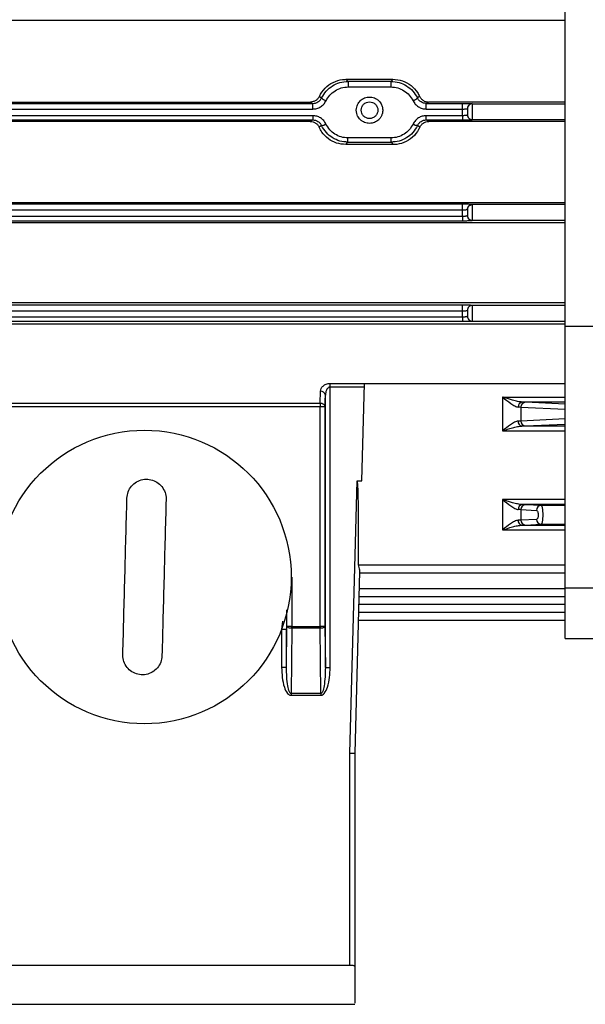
# Model space of a CAD drawing. Header units: millimetres. Extents: x 0 to 420, y 0 to 297.
# Tile 57 of 104: x 159.81 to 163, y 228.1 to 233.66. Entities that reach past the tile are written whole.
import ezdxf

# ---------------------------------------------------------------- set-up
doc = ezdxf.new("R2010")
doc.units = ezdxf.units.MM

msp = doc.modelspace()

# ---------------------------------------------------------------- linework, layer by layer
at = {"color": 7, "linetype": 'Continuous', "lineweight": 25}
for p, q in [((162.88977, 231.93113), (162.88977, 236.06035)), ((162.88977, 233.65735), (157.96949, 233.65735)), ((161.66358, 233.31302), (161.65272, 233.32482)), ((161.65272, 233.32482), (161.91634, 233.32482)), ((161.66358, 233.31302), (161.66358, 233.28156)), ((161.90549, 233.31302), (161.66358, 233.31302)), ((161.91634, 233.32482), (161.90549, 233.31302)), ((161.90549, 233.31302), (161.90549, 233.28156)), ((161.66358, 233.28156), (161.90549, 233.28156)), ((161.50145, 233.22859), (161.51401, 233.21951)), ((162.06762, 233.22859), (162.05506, 233.21951)), ((159.06564, 233.18837), (161.46403, 233.18837)), ((159.06564, 233.1569), (161.46403, 233.1569)), ((159.07871, 233.19646), (161.45096, 233.19646)), ((161.46403, 233.18837), (161.45096, 233.19646)), ((161.46403, 233.1569), (161.46403, 233.18837)), ((162.11811, 233.19646), (162.10504, 233.18837)), ((162.10504, 233.18837), (162.30952, 233.18837)), ((162.10504, 233.1569), (162.10504, 233.18837)), ((162.10504, 233.1569), (162.30952, 233.1569)), ((162.88977, 233.19646), (162.11811, 233.19646)), ((162.30952, 233.1569), (162.30952, 233.18837)), ((162.30952, 233.11922), (162.30952, 233.1569)), ((162.36478, 233.1874), (162.36478, 233.18615)), ((162.36478, 233.18615), (162.36478, 233.09775)), ((162.36478, 233.18615), (162.88977, 233.18615)), ((161.46388, 233.11922), (159.06579, 233.11922)), ((159.06579, 233.09544), (161.46388, 233.09544)), ((161.45009, 233.0869), (159.07958, 233.0869)), ((161.46388, 233.09544), (161.45009, 233.0869)), ((161.46388, 233.11922), (161.46388, 233.09544)), ((162.30952, 233.11922), (162.10519, 233.11922)), ((162.10519, 233.09544), (162.10519, 233.11922)), ((162.11898, 233.0869), (162.10519, 233.09544)), ((162.10519, 233.09544), (162.30952, 233.09544)), ((162.88977, 233.0869), (162.11898, 233.0869)), ((162.30952, 233.11922), (162.30952, 233.09544)), ((162.36478, 233.09641), (162.36478, 233.09775)), ((162.36478, 233.09775), (162.88977, 233.09775)), ((161.51351, 233.06402), (161.50011, 233.05434)), ((162.06895, 233.05434), (162.05556, 233.06402)), ((161.90646, 232.99359), (161.6626, 232.99359)), ((161.6626, 232.96981), (161.6626, 232.99359)), ((161.90646, 232.96981), (161.90646, 232.99359)), ((161.6502, 232.95635), (161.6626, 232.96981)), ((161.91887, 232.95635), (161.6502, 232.95635)), ((161.6626, 232.96981), (161.90646, 232.96981)), ((161.90646, 232.96981), (161.91887, 232.95635)), ((157.96949, 232.62936), (162.88977, 232.62936)), ((162.30952, 232.61902), (158.22015, 232.61902)), ((158.22015, 232.58754), (162.30952, 232.58754)), ((162.30952, 232.58754), (162.30952, 232.61902)), ((162.30952, 232.55017), (162.30952, 232.58754)), ((162.36478, 232.61696), (162.36478, 232.61805)), ((162.36478, 232.61696), (162.36478, 232.52855)), ((162.88977, 232.61696), (162.36478, 232.61696)), ((162.30952, 232.55017), (158.22015, 232.55017)), ((162.30952, 232.55017), (162.30952, 232.52639)), ((162.88977, 232.51513), (157.96949, 232.51513)), ((158.22015, 232.52639), (162.30952, 232.52639)), ((162.36478, 232.52855), (162.88977, 232.52855)), ((162.36478, 232.52737), (162.36478, 232.52855)), ((157.96949, 232.06393), (162.88977, 232.06393)), ((162.30952, 232.04887), (158.22015, 232.04887)), ((162.30952, 232.0174), (162.30952, 232.04887)), ((162.36478, 232.04776), (162.36478, 232.0479)), ((162.36478, 232.04776), (162.36478, 231.95935)), ((162.88977, 232.04776), (162.36478, 232.04776)), ((158.22015, 232.0174), (162.30952, 232.0174)), ((162.30952, 231.98193), (158.22015, 231.98193)), ((162.30952, 231.98193), (162.30952, 232.0174)), ((162.30952, 231.98193), (162.30952, 231.95815)), ((162.33715, 232.02028), (162.33715, 232.02013)), ((162.88977, 231.94144), (157.96949, 231.94144)), ((158.22015, 231.95815), (162.30952, 231.95815)), ((162.36478, 231.95913), (162.36478, 231.95935)), ((162.36478, 231.95935), (162.88977, 231.95935)), ((162.88977, 231.93113), (165.1555, 231.93113)), ((162.88977, 230.45197), (162.88977, 231.93113)), ((161.56277, 231.60789), (161.75633, 231.60789)), ((161.56277, 231.58694), (161.56277, 231.60789)), ((161.75578, 231.58694), (161.56277, 231.58694)), ((161.56277, 230.00384), (161.56277, 231.58694)), ((161.7419, 231.05688), (161.75633, 231.60789)), ((161.75633, 231.60789), (162.88977, 231.60789)), ((161.50532, 231.49659), (161.50753, 231.56301)), ((161.53294, 231.47466), (161.53515, 231.54167)), ((161.53515, 230.00384), (161.53515, 231.54167)), ((162.53608, 231.52995), (162.53608, 231.33968)), ((162.53608, 231.52995), (162.88977, 231.52995)), ((157.96953, 231.49659), (161.50532, 231.49659)), ((161.50532, 231.47466), (157.97313, 231.47466)), ((161.50532, 231.49659), (161.50532, 231.47466)), ((161.53294, 231.47466), (161.50532, 231.47466)), ((161.50532, 230.23556), (161.50532, 231.47466)), ((161.53294, 231.47466), (161.53294, 230.23556)), ((162.63993, 231.47343), (162.63993, 231.39494)), ((162.63993, 231.47343), (162.88977, 231.46145)), ((162.6659, 231.50122), (162.6466, 231.50184)), ((162.88977, 231.50184), (162.6466, 231.50184)), ((162.88977, 231.49049), (162.6659, 231.50122)), ((162.63993, 231.39494), (162.62332, 231.39415)), ((162.88977, 231.40692), (162.63993, 231.39494)), ((162.64513, 231.36682), (162.6659, 231.36748)), ((162.88977, 231.36682), (162.64513, 231.36682)), ((162.6659, 231.36748), (162.88977, 231.37822)), ((162.53608, 231.33968), (162.88977, 231.33968)), ((161.67401, 229.5199), (161.71426, 231.05688)), ((161.71426, 231.05688), (161.7419, 231.05688)), ((162.53608, 230.95115), (162.53608, 230.7801)), ((162.88977, 230.95115), (162.53608, 230.95115)), ((162.6659, 230.92242), (162.6466, 230.92304)), ((162.88977, 230.92304), (162.6466, 230.92304)), ((162.75365, 230.91821), (162.6659, 230.92242)), ((162.88977, 230.91821), (162.75365, 230.91821)), ((162.63993, 230.89462), (162.63993, 230.83536)), ((162.63993, 230.89462), (162.72769, 230.89042)), ((162.63993, 230.83536), (162.62332, 230.83457)), ((162.72801, 230.83958), (162.63993, 230.83536)), ((162.64513, 230.80724), (162.6659, 230.8079)), ((162.64513, 230.80724), (162.88977, 230.80724)), ((162.6659, 230.8079), (162.75398, 230.81212)), ((162.75398, 230.81212), (162.88977, 230.81212)), ((162.53608, 230.7801), (162.88977, 230.7801)), ((161.72852, 230.54581), (161.70164, 229.51954)), ((162.88977, 230.5816), (161.72156, 230.5816)), ((161.72833, 230.53816), (162.88977, 230.53816)), ((161.34244, 230.51425), (161.34534, 230.51425)), ((161.34534, 230.51425), (161.34534, 230.23556)), ((162.88977, 230.44681), (161.72592, 230.44681)), ((165.1555, 230.45197), (162.88977, 230.45197)), ((162.88977, 230.1661), (162.88977, 230.45197)), ((161.72479, 230.40338), (162.88977, 230.40338)), ((161.31772, 230.23556), (161.31772, 230.31334)), ((162.88977, 230.31448), (161.72246, 230.31448)), ((161.72247, 230.31489), (162.88977, 230.31489)), ((162.88977, 230.35832), (161.72361, 230.35832)), ((161.29393, 230.26483), (161.28789, 230.22053)), ((161.72132, 230.27104), (162.88977, 230.27104)), ((161.28789, 230.21852), (161.28789, 230.00384)), ((161.28866, 230.22053), (161.31551, 230.22053)), ((161.31551, 230.00384), (161.31772, 230.23556)), ((161.31551, 230.00384), (161.31551, 230.22053)), ((161.34534, 230.23556), (161.31772, 230.23556)), ((161.34534, 230.22611), (161.34181, 229.85569)), ((161.34534, 230.22611), (161.34534, 230.23556)), ((161.34534, 230.23556), (161.50532, 230.23556)), ((161.50532, 230.22611), (161.34534, 230.22611)), ((161.50532, 230.23556), (161.50532, 230.22611)), ((161.53294, 230.23556), (161.50532, 230.23556)), ((161.50885, 229.85569), (161.50532, 230.22611)), ((161.53294, 230.23556), (161.53515, 230.00384)), ((162.88977, 230.1661), (165.1555, 230.1661)), ((161.31551, 230.00384), (161.28789, 230.00384)), ((161.53515, 230.00384), (161.56277, 230.00384)), ((161.50885, 229.85569), (161.34181, 229.85569)), ((161.34181, 229.85569), (161.34181, 229.84624)), ((161.34181, 229.84624), (161.50885, 229.84624)), ((161.50885, 229.85569), (161.50885, 229.84624)), ((161.67401, 228.32112), (161.67401, 229.5199)), ((161.67401, 229.5199), (161.70164, 229.51954)), ((161.70164, 229.51954), (161.70164, 228.31515)), ((161.67401, 228.32112), (157.30834, 228.32112)), ((157.2807, 228.10119), (161.70164, 228.10119))]:
    msp.add_line(p, q, dxfattribs=at)
msp.add_circle((160.51351, 230.51425), 0.82893, dxfattribs=at)
for centre, radius, start, end in [((161.5615, 233.26668), 0.06693, 224.80687, 250.25808), ((162.00757, 233.26668), 0.06693, 289.74188, 315.19321), ((162.36478, 233.15977), 0.02763, 89.99564, 179.99564), ((162.36478, 233.15852), 0.02763, 89.99564, 179.99564), ((162.36478, 233.12537), 0.02763, 180.00436, 270.00436), ((162.36478, 233.12404), 0.02763, 180.00436, 270.00436), ((161.50858, 233.12135), 0.05754, 274.91763, 301.21608), ((162.06049, 233.12135), 0.05754, 238.78391, 265.08237), ((162.36478, 232.59042), 0.02763, 89.99564, 179.99564), ((162.36478, 232.55618), 0.02763, 180.00436, 270.00436), ((162.36478, 232.555), 0.02763, 180.00436, 270.00436), ((162.36478, 232.02027), 0.02763, 89.99564, 179.99564), ((162.36478, 232.02013), 0.02763, 89.99564, 179.99564), ((162.36478, 231.98698), 0.02763, 180.00436, 270.00436), ((162.36478, 231.98676), 0.02763, 180.00436, 270.00436), ((161.50988, 231.5375), 0.02561, 9.36085, 95.26115), ((162.6501, 231.47636), 0.02572, 97.82174, 185.43186), ((162.61063, 230.804), 0.67008, 87.49374, 88.81443), ((162.66695, 231.47421), 0.02703, 92.24574, 181.64871), ((162.64873, 231.39206), 0.0255, 175.30858, 261.87183), ((162.66694, 231.39447), 0.02701, 179.00514, 267.78331), ((162.6501, 230.89756), 0.02572, 97.82174, 185.43186), ((162.66695, 230.8954), 0.02703, 92.24574, 181.64871), ((162.75471, 230.89119), 0.02703, 92.24574, 181.64871), ((162.61063, 230.22519), 0.67008, 87.49374, 88.81443), ((162.64873, 230.83249), 0.0255, 175.30858, 261.87183), ((162.66694, 230.83489), 0.02701, 179.00514, 267.78331), ((162.75502, 230.83912), 0.02701, 179.00514, 267.78331)]:
    msp.add_arc(centre, radius, start, end, dxfattribs=at)
msp.add_ellipse((161.67281, 229.47391), major_axis=(0.04146, 1.58297), ratio=0.0174491, start_param=5.4879024, end_param=6.2836424, dxfattribs=at)
for points, knots in [([(161.50145, 233.22859), (161.51097, 233.24472), (161.53002, 233.27699), (161.57724, 233.31007), (161.62043, 233.32362), (161.64592, 233.32457), (161.65272, 233.32482)], [0, 0, 0, 0, 0.2989882, 0.5981703, 0.8926977, 1, 1, 1, 1]), ([(161.51401, 233.21951), (161.5219, 233.23284), (161.53768, 233.25946), (161.57408, 233.28921), (161.61686, 233.30914), (161.64798, 233.31173), (161.66358, 233.31302)], [0, 0, 0, 0, 0.2497289, 0.499153, 0.7489339, 1, 1, 1, 1]), ([(161.90549, 233.31302), (161.92103, 233.31174), (161.95207, 233.30916), (161.99481, 233.28932), (162.03132, 233.25958), (162.04713, 233.23289), (162.05506, 233.21951)], [0, 0, 0, 0, 0.2500498, 0.4996075, 0.7492793, 1, 1, 1, 1]), ([(161.91634, 233.32482), (161.9348, 233.32304), (161.97172, 233.31947), (162.02076, 233.2917), (162.05189, 233.25884), (162.06393, 233.23568), (162.06762, 233.22859)], [0, 0, 0, 0, 0.28961081, 0.57912506, 0.87126383, 1, 1, 1, 1]), ([(161.53889, 233.20368), (161.54553, 233.21478), (161.55876, 233.23693), (161.58933, 233.26135), (161.62473, 233.27822), (161.65061, 233.28044), (161.66358, 233.28156)], [0, 0, 0, 0, 0.2507229, 0.5001811, 0.7494783, 1, 1, 1, 1]), ([(161.90549, 233.28156), (161.91846, 233.28044), (161.94434, 233.27822), (161.97974, 233.26135), (162.0103, 233.23693), (162.02354, 233.21478), (162.03018, 233.20368)], [0, 0, 0, 0, 0.2505367, 0.4998193, 0.7492627, 1, 1, 1, 1]), ([(161.50145, 233.22859), (161.49886, 233.22405), (161.4937, 233.21497), (161.48141, 233.20475), (161.46693, 233.19772), (161.45627, 233.19688), (161.45096, 233.19646)], [0, 0, 0, 0, 0.2506628, 0.5003481, 0.7509771, 1, 1, 1, 1]), ([(161.46403, 233.18837), (161.46926, 233.1888), (161.47966, 233.18968), (161.49387, 233.1964), (161.50607, 233.20621), (161.51135, 233.21506), (161.51401, 233.21951)], [0, 0, 0, 0, 0.2509657, 0.4992107, 0.7480157, 1, 1, 1, 1]), ([(161.46403, 233.1569), (161.47183, 233.15753), (161.48741, 233.15881), (161.5088, 233.16883), (161.52707, 233.18367), (161.53495, 233.19701), (161.53889, 233.20368)], [0, 0, 0, 0, 0.2506079, 0.50026845, 0.7500329, 1, 1, 1, 1]), ([(161.78453, 233.07565), (161.79404, 233.07671), (161.81313, 233.07884), (161.83383, 233.09286), (161.84685, 233.10821), (161.85188, 233.11769), (161.85392, 233.12285), (161.85397, 233.12298), (161.85413, 233.12339), (161.85471, 233.12489), (161.85673, 233.13071), (161.85965, 233.1439), (161.8591, 233.16205), (161.8525, 233.18371), (161.84092, 233.20077), (161.8257, 233.21309), (161.80827, 233.22212), (161.78445, 233.22666), (161.75581, 233.22114), (161.73152, 233.20535), (161.71762, 233.18546), (161.71119, 233.16674), (161.70921, 233.15005), (161.71132, 233.13288), (161.71801, 233.11448), (161.72898, 233.09909), (161.74319, 233.0876), (161.76052, 233.07824), (161.77502, 233.07668), (161.78453, 233.07565)], [0, 0, 0, 0, 0.0604503, 0.1213861, 0.1541079, 0.18964, 0.1897442, 0.1899236, 0.1905083, 0.1925808, 0.2003374, 0.2302594, 0.2793015, 0.3155706, 0.3754002, 0.4085368, 0.4404842, 0.5004502, 0.5596685, 0.6227928, 0.6812971, 0.7122143, 0.7498457, 0.788822, 0.8227659, 0.8753584, 0.9079371, 0.9396048, 1, 1, 1, 1]), ([(161.73756, 233.15026), (161.73819, 233.14435), (161.73917, 233.13523), (161.74502, 233.12428), (161.75109, 233.11681), (161.75856, 233.11071), (161.76951, 233.10504), (161.78453, 233.10214), (161.79957, 233.10505), (161.81052, 233.11071), (161.81798, 233.11682), (161.82409, 233.12429), (161.82975, 233.13524), (161.83265, 233.15026), (161.82975, 233.16529), (161.82408, 233.17624), (161.81797, 233.1837), (161.81051, 233.18981), (161.79956, 233.19547), (161.78453, 233.19837), (161.7695, 233.19547), (161.75856, 233.1898), (161.75108, 233.18369), (161.74501, 233.17623), (161.73917, 233.16528), (161.73819, 233.15616), (161.73756, 233.15026)], [0, 0, 0, 0, 0.0598607, 0.0924807, 0.125, 0.15762, 0.1901393, 0.25, 0.3098607, 0.3424807, 0.375, 0.40762, 0.4401393, 0.5, 0.5598607, 0.5924807, 0.625, 0.65762, 0.6901393, 0.75, 0.8098607, 0.8424807, 0.875, 0.90762, 0.9401393, 1, 1, 1, 1]), ([(162.03018, 233.20368), (162.03413, 233.19699), (162.04203, 233.18364), (162.06033, 233.1688), (162.0817, 233.15879), (162.09726, 233.15753), (162.10504, 233.1569)], [0, 0, 0, 0, 0.2506431, 0.5003302, 0.7500937, 1, 1, 1, 1]), ([(162.10504, 233.18837), (162.09982, 233.1888), (162.08944, 233.18967), (162.07524, 233.19638), (162.06302, 233.20618), (162.05772, 233.21505), (162.05506, 233.21951)], [0, 0, 0, 0, 0.2501719, 0.4981969, 0.7472203, 1, 1, 1, 1]), ([(162.06762, 233.22859), (162.07083, 233.22317), (162.07725, 233.21231), (162.09314, 233.20126), (162.10755, 233.19683), (162.11596, 233.19654), (162.11811, 233.19646)], [0, 0, 0, 0, 0.3014452, 0.6031111, 0.898906, 1, 1, 1, 1]), ([(162.30952, 233.18837), (162.31647, 233.18835), (162.32721, 233.18833), (162.34008, 233.18821), (162.34887, 233.18809), (162.35602, 233.18793), (162.3629, 233.18771), (162.36404, 233.18752), (162.36478, 233.1874)], [0, 0, 0, 0, 0.2386095, 0.3684374, 0.4987881, 0.6289948, 0.7597248, 1, 1, 1, 1]), ([(162.30952, 233.1569), (162.31305, 233.15694), (162.31843, 233.157), (162.32484, 233.15736), (162.33012, 233.15779), (162.33414, 233.15843), (162.3367, 233.15912), (162.33699, 233.15954), (162.33715, 233.15977)], [0, 0, 0, 0, 0.2392353, 0.3651259, 0.495111, 0.7061018, 0.8427758, 1, 1, 1, 1]), ([(161.45009, 233.0869), (161.45546, 233.08644), (161.46616, 233.08553), (161.48062, 233.07839), (161.49274, 233.06804), (161.49765, 233.05892), (161.50011, 233.05434)], [0, 0, 0, 0, 0.2506151, 0.5001473, 0.7484926, 1, 1, 1, 1]), ([(161.5384, 233.07214), (161.53451, 233.07886), (161.52673, 233.09228), (161.50854, 233.10724), (161.48721, 233.11731), (161.47166, 233.11858), (161.46388, 233.11922)], [0, 0, 0, 0, 0.2506711, 0.5003558, 0.7501066, 1, 1, 1, 1]), ([(161.46388, 233.09544), (161.46909, 233.095), (161.47945, 233.09413), (161.49361, 233.08735), (161.50573, 233.07744), (161.5109, 233.06852), (161.51351, 233.06402)], [0, 0, 0, 0, 0.2503506, 0.4979803, 0.7467376, 1, 1, 1, 1]), ([(162.10519, 233.11922), (162.09739, 233.11858), (162.08182, 233.1173), (162.06047, 233.1072), (162.0423, 233.09225), (162.03455, 233.07884), (162.03067, 233.07214)], [0, 0, 0, 0, 0.2506358, 0.5002876, 0.7500385, 1, 1, 1, 1]), ([(162.05556, 233.06402), (162.05816, 233.0685), (162.06331, 233.0774), (162.07541, 233.08732), (162.08958, 233.09412), (162.09996, 233.095), (162.10519, 233.09544)], [0, 0, 0, 0, 0.2524192, 0.5009458, 0.748806, 1, 1, 1, 1]), ([(162.06895, 233.05434), (162.07143, 233.0589), (162.07638, 233.068), (162.08845, 233.07842), (162.10294, 233.08554), (162.11363, 233.08645), (162.11898, 233.0869)], [0, 0, 0, 0, 0.2507394, 0.500514, 0.7502549, 1, 1, 1, 1]), ([(162.33715, 233.12404), (162.33699, 233.12366), (162.3367, 233.12294), (162.33414, 233.12178), (162.33013, 233.12073), (162.32485, 233.12), (162.31844, 233.1194), (162.31305, 233.11929), (162.30952, 233.11922)], [0, 0, 0, 0, 0.1585312, 0.2961267, 0.50788, 0.6376108, 0.7628288, 1, 1, 1, 1]), ([(162.30952, 233.09544), (162.31647, 233.09545), (162.32721, 233.09547), (162.34009, 233.09559), (162.34887, 233.09572), (162.35602, 233.09587), (162.3629, 233.0961), (162.36404, 233.09629), (162.36478, 233.09641)], [0, 0, 0, 0, 0.2380624, 0.3677072, 0.4979935, 0.6282658, 0.7591797, 1, 1, 1, 1]), ([(161.6502, 232.95635), (161.6325, 232.95802), (161.59712, 232.96135), (161.54999, 232.98739), (161.51761, 233.02015), (161.5049, 233.04499), (161.50011, 233.05434)], [0, 0, 0, 0, 0.2746401, 0.5490378, 0.8303728, 1, 1, 1, 1]), ([(161.6626, 232.96981), (161.64738, 232.97104), (161.6163, 232.97353), (161.57431, 232.99322), (161.53749, 233.02303), (161.52179, 233.04986), (161.51351, 233.06402)], [0, 0, 0, 0, 0.2449197, 0.4998031, 0.7361542, 1, 1, 1, 1]), ([(161.6626, 232.99359), (161.64963, 232.99472), (161.62374, 232.99698), (161.58841, 233.01404), (161.558, 233.0387), (161.54494, 233.06097), (161.5384, 233.07214)], [0, 0, 0, 0, 0.2504794, 0.4997147, 0.7492048, 1, 1, 1, 1]), ([(162.03067, 233.07214), (162.02413, 233.06097), (162.01107, 233.0387), (161.98066, 233.01405), (161.94532, 232.99698), (161.91944, 232.99472), (161.90646, 232.99359)], [0, 0, 0, 0, 0.2507778, 0.5002911, 0.7495473, 1, 1, 1, 1]), ([(162.05556, 233.06402), (162.04728, 233.04986), (162.03158, 233.02303), (161.99476, 232.99322), (161.95277, 232.97353), (161.9217, 232.97104), (161.90646, 232.96981)], [0, 0, 0, 0, 0.26388542, 0.50019282, 0.75504517, 1, 1, 1, 1]), ([(162.06895, 233.05434), (162.05966, 233.03789), (162.04106, 233.00497), (161.99401, 232.97118), (161.95069, 232.95752), (161.92548, 232.95659), (161.91887, 232.95635)], [0, 0, 0, 0, 0.3030873, 0.606699, 0.8967705, 1, 1, 1, 1]), ([(162.36478, 232.61805), (162.36404, 232.61817), (162.3629, 232.61836), (162.35602, 232.61858), (162.34888, 232.61874), (162.34009, 232.61886), (162.32722, 232.61898), (162.31647, 232.619), (162.30952, 232.61902)], [0, 0, 0, 0, 0.2402752, 0.3706648, 0.5012116, 0.6312232, 0.7613905, 1, 1, 1, 1]), ([(162.30952, 232.58754), (162.31305, 232.58759), (162.31843, 232.58765), (162.32484, 232.58801), (162.33012, 232.58844), (162.33414, 232.58908), (162.3367, 232.58976), (162.33699, 232.59019), (162.33715, 232.59042)], [0, 0, 0, 0, 0.2392353, 0.3651259, 0.495111, 0.7061018, 0.8427758, 1, 1, 1, 1]), ([(162.33715, 232.58933), (162.33756, 232.59292), (162.33838, 232.60012), (162.34471, 232.60925), (162.35384, 232.6157), (162.36113, 232.61654), (162.36478, 232.61696)], [0, 0, 0, 0, 0.2477792, 0.497037, 0.7477764, 1, 1, 1, 1]), ([(162.33715, 232.55499), (162.33699, 232.55461), (162.3367, 232.55389), (162.33414, 232.55273), (162.33013, 232.55168), (162.32485, 232.55095), (162.31844, 232.55035), (162.31305, 232.55024), (162.30952, 232.55017)], [0, 0, 0, 0, 0.1585312, 0.2961267, 0.50788, 0.6376108, 0.7628288, 1, 1, 1, 1]), ([(162.30952, 232.52639), (162.31647, 232.5264), (162.32721, 232.52642), (162.34009, 232.52654), (162.34887, 232.52667), (162.35602, 232.52683), (162.3629, 232.52705), (162.36404, 232.52724), (162.36478, 232.52737)], [0, 0, 0, 0, 0.2380624, 0.3677072, 0.4979935, 0.6282658, 0.7591797, 1, 1, 1, 1]), ([(162.36478, 232.0479), (162.36404, 232.04802), (162.3629, 232.04821), (162.35602, 232.04844), (162.34888, 232.04859), (162.34009, 232.04872), (162.32722, 232.04884), (162.31647, 232.04886), (162.30952, 232.04887)], [0, 0, 0, 0, 0.2402752, 0.3706648, 0.5012116, 0.6312232, 0.7613905, 1, 1, 1, 1]), ([(162.30952, 232.0174), (162.31305, 232.01745), (162.31843, 232.01751), (162.32484, 232.01787), (162.33012, 232.0183), (162.33414, 232.01894), (162.3367, 232.01962), (162.33699, 232.02005), (162.33715, 232.02028)], [0, 0, 0, 0, 0.2392353, 0.3651259, 0.495111, 0.7061018, 0.8427758, 1, 1, 1, 1]), ([(162.33715, 231.98676), (162.33699, 231.98637), (162.3367, 231.98565), (162.33414, 231.9845), (162.33013, 231.98344), (162.32485, 231.98272), (162.31844, 231.98212), (162.31305, 231.98201), (162.30952, 231.98193)], [0, 0, 0, 0, 0.1585312, 0.2961267, 0.50788, 0.6376108, 0.7628288, 1, 1, 1, 1]), ([(162.30952, 231.95815), (162.31647, 231.95817), (162.32721, 231.95819), (162.34009, 231.95831), (162.34887, 231.95843), (162.35602, 231.95859), (162.3629, 231.95882), (162.36404, 231.95901), (162.36478, 231.95913)], [0, 0, 0, 0, 0.2380624, 0.3677072, 0.4979935, 0.6282658, 0.7591797, 1, 1, 1, 1]), ([(161.50753, 231.56301), (161.50832, 231.56821), (161.50991, 231.57858), (161.51906, 231.59074), (161.52956, 231.59888), (161.53937, 231.60379), (161.55055, 231.60723), (161.55874, 231.60767), (161.56277, 231.60789)], [0, 0, 0, 0, 0.2499926, 0.4991019, 0.627755, 0.7495581, 0.8767693, 1, 1, 1, 1]), ([(161.56277, 231.58694), (161.56158, 231.58686), (161.55912, 231.58669), (161.5541, 231.58488), (161.54679, 231.57938), (161.53765, 231.56464), (161.53615, 231.55086), (161.53515, 231.54167)], [0, 0, 0, 0, 0.0557097, 0.1148324, 0.2511938, 0.5007821, 1, 1, 1, 1]), ([(162.53608, 231.52995), (162.55159, 231.51766), (162.57494, 231.49916), (162.60112, 231.48171), (162.61532, 231.47512), (162.62153, 231.47431), (162.62449, 231.47393)], [0, 0, 0, 0, 0.4982763, 0.7500515, 0.8806658, 1, 1, 1, 1]), ([(162.6466, 231.50184), (162.63814, 231.50274), (162.62082, 231.50459), (162.59445, 231.51201), (162.57193, 231.51863), (162.55602, 231.52363), (162.54634, 231.5267), (162.54107, 231.52837), (162.53828, 231.52925), (162.53691, 231.52969), (162.5363, 231.52988), (162.53613, 231.52994), (162.53609, 231.52995), (162.53608, 231.52995), (162.53608, 231.52995), (162.53608, 231.52995), (162.53608, 231.52995)], [0, 0, 0, 0, 0.243874, 0.4997042, 0.706257, 0.8440773, 0.9216284, 0.9625641, 0.9835718, 0.9954331, 0.9988489, 0.9997076, 0.9999246, 0.99998, 0.9999944, 1, 1, 1, 1]), ([(161.50532, 231.49659), (161.50772, 231.49641), (161.51211, 231.49609), (161.51881, 231.49388), (161.52451, 231.49057), (161.5286, 231.48645), (161.5311, 231.48254), (161.53231, 231.47933), (161.53278, 231.47689), (161.53291, 231.4755), (161.53294, 231.47488), (161.53294, 231.47466)], [0, 0, 0, 0, 0.1671292, 0.3062367, 0.4995933, 0.6518119, 0.7594776, 0.8830777, 0.9424621, 0.9796296, 1, 1, 1, 1]), ([(162.62332, 231.39415), (162.62034, 231.39376), (162.61413, 231.39293), (162.60007, 231.38659), (162.57429, 231.3698), (162.55133, 231.3517), (162.53608, 231.33968)], [0, 0, 0, 0, 0.1194875, 0.2500941, 0.5018502, 1, 1, 1, 1]), ([(162.53608, 231.33968), (162.55467, 231.34549), (162.58289, 231.35432), (162.61962, 231.36426), (162.6368, 231.36598), (162.64513, 231.36682)], [0, 0, 0, 0, 0.4991729, 0.7575286, 1, 1, 1, 1]), ([(160.4146, 230.95909), (160.41615, 230.9715), (160.41926, 230.99633), (160.43924, 231.02896), (160.46805, 231.05336), (160.5035, 231.06674), (160.54126, 231.06766), (160.57717, 231.05606), (160.60725, 231.03325), (160.62802, 231.00179), (160.63544, 230.97346), (160.63555, 230.95719), (160.63557, 230.9533)], [0, 0, 0, 0, 0.1077093, 0.2154227, 0.3230133, 0.4303463, 0.5374392, 0.6444152, 0.7514481, 0.858686, 0.966188, 1, 1, 1, 1]), ([(160.39146, 230.0752), (160.3953, 230.22215), (160.40302, 230.51677), (160.41073, 230.8114), (160.4146, 230.95909)], [0, 0, 0, 0, 0.4987434, 1, 1, 1, 1]), ([(160.63557, 230.9533), (160.63173, 230.80636), (160.62401, 230.51173), (160.61629, 230.2171), (160.61243, 230.06942)], [0, 0, 0, 0, 0.4987434, 1, 1, 1, 1]), ([(162.53608, 230.95115), (162.55159, 230.93886), (162.57494, 230.92035), (162.60112, 230.9029), (162.61532, 230.89631), (162.62153, 230.89551), (162.62449, 230.89512)], [0, 0, 0, 0, 0.4982763, 0.7500515, 0.8806658, 1, 1, 1, 1]), ([(162.6466, 230.92304), (162.63814, 230.92394), (162.62082, 230.92578), (162.59445, 230.93321), (162.57193, 230.93982), (162.55602, 230.94482), (162.54634, 230.94789), (162.54107, 230.94956), (162.53828, 230.95045), (162.53691, 230.95088), (162.5363, 230.95107), (162.53613, 230.95113), (162.53609, 230.95114), (162.53608, 230.95115), (162.53608, 230.95115), (162.53608, 230.95115), (162.53608, 230.95115)], [0, 0, 0, 0, 0.243874, 0.4997042, 0.706257, 0.8440773, 0.9216284, 0.9625641, 0.9835718, 0.9954331, 0.9988489, 0.9997076, 0.9999246, 0.99998, 0.9999944, 1, 1, 1, 1]), ([(162.75365, 230.91821), (162.75439, 230.91784), (162.75576, 230.91715), (162.75799, 230.9121), (162.75995, 230.90434), (162.76137, 230.89427), (162.7625, 230.88205), (162.76314, 230.86515), (162.7626, 230.84825), (162.76154, 230.83604), (162.76017, 230.82591), (162.75826, 230.81813), (162.75605, 230.81315), (162.7547, 230.81248), (162.75398, 230.81212)], [0, 0, 0, 0, 0.0781087, 0.1460955, 0.2513272, 0.3164839, 0.3797193, 0.5000936, 0.6207586, 0.6838878, 0.7487717, 0.8557626, 0.9232728, 1, 1, 1, 1]), ([(162.72769, 230.89042), (162.72884, 230.89002), (162.7312, 230.88921), (162.73381, 230.88429), (162.73542, 230.87895), (162.73655, 230.87308), (162.73716, 230.865), (162.73665, 230.85691), (162.73559, 230.85105), (162.73405, 230.8457), (162.73151, 230.84079), (162.72915, 230.83998), (162.72801, 230.83958)], [0, 0, 0, 0, 0.1234946, 0.2548606, 0.3198778, 0.3837613, 0.5003561, 0.616853, 0.6809842, 0.7454976, 0.8766059, 1, 1, 1, 1]), ([(162.62332, 230.83457), (162.62034, 230.83418), (162.61413, 230.83335), (162.60007, 230.82701), (162.57429, 230.81022), (162.55133, 230.79212), (162.53608, 230.7801)], [0, 0, 0, 0, 0.1194875, 0.2500941, 0.5018502, 1, 1, 1, 1]), ([(162.53608, 230.7801), (162.55467, 230.78591), (162.58289, 230.79474), (162.61962, 230.80468), (162.6368, 230.80641), (162.64513, 230.80724)], [0, 0, 0, 0, 0.4991729, 0.7575286, 1, 1, 1, 1]), ([(161.72156, 230.5816), (161.72198, 230.57691), (161.72285, 230.56702), (161.72749, 230.55466), (161.7282, 230.54858), (161.72852, 230.54582)], [0, 0, 0, 0, 0.3304975, 0.6962625, 1, 1, 1, 1]), ([(161.31523, 230.32911), (161.31525, 230.32538), (161.31545, 230.28975), (161.31548, 230.25323), (161.31551, 230.22053)], [0, 0, 0, 0, 0.1047876, 1, 1, 1, 1]), ([(160.61243, 230.06942), (160.61088, 230.057), (160.60777, 230.03217), (160.58779, 229.99955), (160.55898, 229.97515), (160.52353, 229.96176), (160.48577, 229.96085), (160.44986, 229.97245), (160.41978, 229.99526), (160.39901, 230.02672), (160.39159, 230.05504), (160.39148, 230.07131), (160.39146, 230.0752)], [0, 0, 0, 0, 0.1077093, 0.2154227, 0.3230133, 0.4303463, 0.5374392, 0.6444152, 0.7514481, 0.858686, 0.966188, 1, 1, 1, 1]), ([(161.28789, 230.00384), (161.28982, 229.96606), (161.29241, 229.91508), (161.31485, 229.86313), (161.32923, 229.84985), (161.33651, 229.84667), (161.34007, 229.84638), (161.34181, 229.84624)], [0, 0, 0, 0, 0.6422152, 0.8664699, 0.9392833, 0.9703559, 1, 1, 1, 1]), ([(161.34181, 229.85569), (161.34139, 229.85572), (161.34051, 229.85578), (161.33868, 229.85651), (161.3351, 229.85948), (161.32775, 229.87343), (161.31743, 229.92216), (161.31634, 229.96867), (161.31551, 230.00384)], [0, 0, 0, 0, 0.0081735, 0.0168434, 0.0372156, 0.0963779, 0.3166654, 1, 1, 1, 1]), ([(161.53515, 230.00384), (161.53433, 229.96867), (161.53324, 229.92216), (161.52292, 229.87343), (161.51556, 229.85948), (161.51198, 229.85651), (161.51016, 229.85578), (161.50928, 229.85572), (161.50885, 229.85569)], [0, 0, 0, 0, 0.68333426, 0.90362172, 0.96278326, 0.98315572, 0.99182598, 1, 1, 1, 1]), ([(161.50885, 229.84624), (161.51059, 229.84638), (161.51415, 229.84667), (161.52142, 229.84986), (161.53583, 229.86312), (161.55825, 229.91509), (161.56085, 229.96606), (161.56277, 230.00384)], [0, 0, 0, 0, 0.0295914, 0.060648, 0.1335172, 0.3577752, 1, 1, 1, 1]), ([(161.70164, 228.31515), (161.70133, 228.31583), (161.70069, 228.31719), (161.69576, 228.31901), (161.68852, 228.32036), (161.68079, 228.32103), (161.67584, 228.3211), (161.67401, 228.32112)], [0, 0, 0, 0, 0.2209292, 0.4419353, 0.6606123, 0.8745014, 1, 1, 1, 1]), ([(161.70164, 228.31515), (161.70164, 228.26805), (161.70164, 228.17361), (161.70164, 228.10797), (161.70164, 228.10803), (161.70164, 228.10805)], [0, 0, 0, 0, 0.374525, 0.7510196, 1, 1, 1, 1])]:
    msp.add_open_spline(points, degree=3, knots=knots, dxfattribs=at)
for points in [[(162.33715, 233.15852), (162.33715, 233.15824), (162.33715, 233.15768), (162.33715, 233.15383), (162.33715, 233.14839), (162.33715, 233.14195), (162.33715, 233.1355), (162.33715, 233.13006), (162.33715, 233.12622), (162.33715, 233.12565), (162.33715, 233.12537)], [(162.33715, 232.58933), (162.33715, 232.58911), (162.33715, 232.58866), (162.33715, 232.5849), (162.33715, 232.57948), (162.33715, 232.573), (162.33715, 232.56647), (162.33715, 232.56095), (162.33715, 232.55703), (162.33715, 232.55646), (162.33715, 232.55618)], [(162.33715, 232.02013), (162.33715, 232.01985), (162.33715, 232.01929), (162.33715, 232.01544), (162.33715, 232.01), (162.33715, 232.00356), (162.33715, 231.99711), (162.33715, 231.99167), (162.33715, 231.98782), (162.33715, 231.98726), (162.33715, 231.98698)], [(161.31772, 230.23556), (161.31821, 230.23434), (161.31919, 230.2319), (161.32561, 230.22881), (161.33465, 230.22661), (161.34178, 230.22628), (161.34534, 230.22611)], [(161.50532, 230.22611), (161.50889, 230.22628), (161.51601, 230.22661), (161.52505, 230.22881), (161.53147, 230.2319), (161.53245, 230.23434), (161.53294, 230.23556)]]:
    msp.add_open_spline(points, degree=3, dxfattribs=at)

doc.saveas('drawing.dxf')
